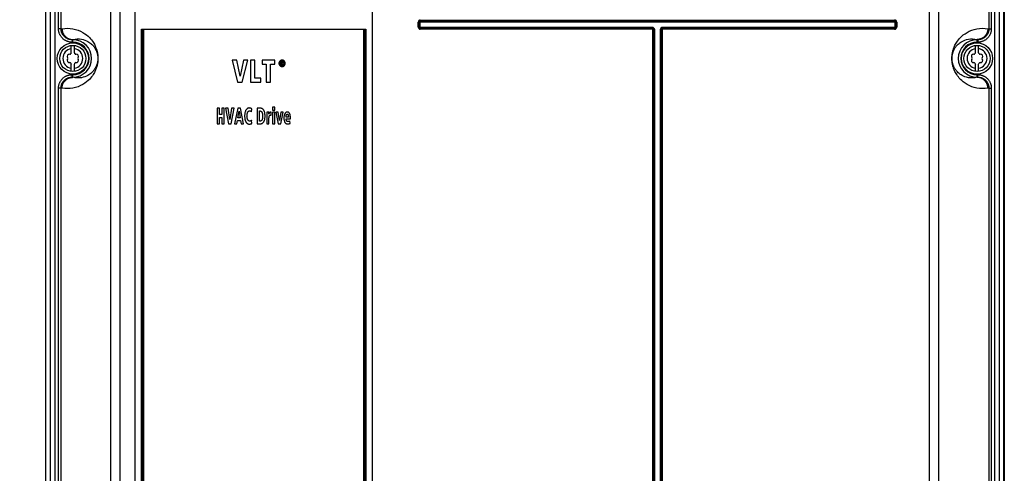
# Model space of a CAD drawing. Extents: x 0 to 594, y 0 to 420.
# Tile 16 of 103: x 68 to 131, y 221 to 250. Entities that reach past the tile are written whole.
import ezdxf

# ---------------------------------------------------------------- set-up
doc = ezdxf.new("R2010")
doc.units = 0
doc.header["$LTSCALE"] = 32.67
doc.layers.get('0').update_dxf_attribs({"linetype": 'CONTINUOUS'})
doc.layers.add('DATUM_AXIS', color=7, linetype='CONTINUOUS')
doc.styles.get("Standard").update_dxf_attribs({"font": 'txt', "width": 0.8})
doc.dimstyles.get("Standard").update_dxf_attribs({"dimtxt": 2.5, "dimasz": 2.5, "dimexe": 1.25, "dimexo": 0.625, "dimtad": 1, "dimcen": 2.5, "dimazin": 3, "dimtfac": 1, "dimtmove": 0, "dimatfit": 3})

# ---------------------------------------------------------------- blocks, each defined once
blk = doc.blocks.new('_FILLED')
at = {"color": 0, "linetype": 'BYBLOCK'}
blk.add_solid([(0, 0), (-1, 0.143), (-1, -0.143)], dxfattribs=at)
blk = doc.blocks.new('*D4')
at = {"color": 2, "linetype": 'CONTINUOUS'}
for p, q in [((68.477, 290.055), (57.721, 290.055)), ((58.721, 290.055), (58.721, 221.523)), ((58.721, 152.991), (58.721, 221.523)), ((75.926, 152.991), (57.721, 152.991))]:
    blk.add_line(p, q, dxfattribs=at)
at = {"color": 2, "linetype": 'CONTINUOUS', "xscale": 3.5, "yscale": 3.5, "zscale": 3.5}
for p, rotation in [((58.721, 290.055), 90.0000000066), ((58.721, 152.991), 270.0000000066)]:
    blk.add_blockref('_FILLED', p, dxfattribs=dict(at, rotation=rotation))
at = {"color": 5, "linetype": 'CONTINUOUS', "width": 0.8}
blk.add_text('685', height=3.5, rotation=90, dxfattribs=at).set_placement((57.846, 217.323))

msp = doc.modelspace()

# ---------------------------------------------------------------- linework, layer by layer
at = {"color": 9, "linetype": 'CONTINUOUS'}
for p, q in [((69.58, 288.56), (69.58, 205.41)), ((69.878, 288.56), (69.878, 205.436)), ((74.07, 157.042), (74.07, 288.071)), ((125.99, 157.042), (125.99, 288.071)), ((130.182, 205.436), (130.182, 288.56)), ((69.307, 205.055), (69.307, 287.849)), ((73.474, 157.192), (73.474, 287.472)), ((126.586, 157.192), (126.586, 287.472)), ((70.114, 249.224), (70.114, 283.221)), ((70.273, 249.224), (70.273, 283.221)), ((129.787, 283.221), (129.787, 249.224)), ((129.946, 283.221), (129.946, 249.224)), ((69.291, 161.832), (69.291, 279.013)), ((130.769, 279.013), (130.769, 161.832)), ((93.183, 249.332), (93.183, 249.652)), ((93.183, 249.652), (93.308, 249.652)), ((93.245, 249.332), (93.245, 249.652)), ((93.308, 249.332), (93.308, 249.652)), ((93.32, 249.665), (93.32, 249.79)), ((93.32, 249.79), (123.74, 249.79)), ((93.32, 249.727), (123.74, 249.727)), ((93.32, 249.665), (123.74, 249.665)), ((123.74, 249.665), (123.74, 249.79)), ((123.753, 249.652), (123.753, 249.332)), ((123.753, 249.652), (123.877, 249.652)), ((123.815, 249.652), (123.815, 249.332)), ((123.877, 249.652), (123.877, 249.332)), ((70.273, 249.224), (70.114, 249.224)), ((70.273, 249.224), (70.335, 249.234)), ((75.437, 157.753), (75.437, 249.21)), ((75.508, 157.753), (75.508, 249.197)), ((75.578, 157.753), (75.578, 249.184)), ((89.682, 249.184), (89.682, 157.753)), ((89.752, 249.197), (89.752, 157.753)), ((89.823, 249.21), (89.823, 157.753)), ((93.183, 249.332), (93.308, 249.332)), ((93.32, 249.195), (93.32, 249.32)), ((108.19, 249.32), (93.32, 249.32)), ((108.19, 249.257), (93.32, 249.257)), ((108.19, 249.195), (93.32, 249.195)), ((108.19, 249.195), (108.19, 249.32)), ((108.233, 157.747), (108.233, 249.152)), ((108.233, 249.152), (108.358, 249.152)), ((108.295, 157.747), (108.295, 249.152)), ((108.358, 157.747), (108.358, 249.152)), ((108.703, 249.152), (108.703, 157.747)), ((108.703, 249.152), (108.827, 249.152)), ((108.765, 249.152), (108.765, 157.747)), ((108.827, 249.152), (108.827, 157.747)), ((108.87, 249.195), (108.87, 249.32)), ((123.74, 249.32), (108.87, 249.32)), ((123.74, 249.257), (108.87, 249.257)), ((123.74, 249.195), (108.87, 249.195)), ((123.74, 249.195), (123.74, 249.32)), ((123.753, 249.332), (123.877, 249.332)), ((129.725, 249.234), (129.787, 249.224)), ((129.787, 249.224), (129.946, 249.224)), ((70.978, 248.526), (71.03, 248.534)), ((70.978, 248.526), (70.978, 248.366)), ((71.03, 248.526), (70.978, 248.526)), ((71.03, 248.366), (70.978, 248.366)), ((71.03, 248.366), (71.03, 248.534)), ((129.03, 248.366), (129.03, 248.534)), ((129.03, 248.534), (129.082, 248.526)), ((129.082, 248.526), (129.03, 248.526)), ((129.082, 248.366), (129.03, 248.366)), ((129.082, 248.526), (129.082, 248.366)), ((70.978, 246.119), (70.978, 246.279)), ((70.978, 246.279), (71.03, 246.279)), ((71.03, 246.11), (70.978, 246.119)), ((70.978, 246.119), (71.03, 246.119)), ((71.03, 246.11), (71.03, 246.279)), ((129.03, 246.279), (129.082, 246.279)), ((129.03, 246.11), (129.03, 246.279)), ((129.082, 246.119), (129.03, 246.11)), ((129.03, 246.119), (129.082, 246.119)), ((129.082, 246.119), (129.082, 246.279)), ((70.114, 211.424), (70.114, 245.421)), ((70.273, 245.421), (70.114, 245.421)), ((70.273, 211.424), (70.273, 245.421)), ((70.335, 245.41), (70.273, 245.421)), ((129.787, 245.421), (129.725, 245.41)), ((129.787, 245.421), (129.946, 245.421)), ((129.787, 245.421), (129.787, 211.424)), ((129.946, 245.421), (129.946, 211.424))]:
    msp.add_line(p, q, dxfattribs=at)
at = {"color": 7, "linetype": 'CONTINUOUS'}
for p, q in [((69.306, 205.056), (69.306, 287.849)), ((75.03, 157.065), (75.03, 287.472)), ((69.28, 279.013), (69.28, 161.832)), ((130.78, 279.013), (130.78, 161.832)), ((75.437, 249.21), (81.829, 249.21)), ((89.682, 249.184), (75.578, 249.184)), ((81.829, 249.21), (87.432, 249.21)), ((87.432, 249.21), (89.823, 249.21)), ((81.244, 247.202), (81.598, 245.802)), ((81.544, 247.202), (81.244, 247.202)), ((81.754, 246.18), (81.544, 247.202)), ((81.971, 247.202), (81.754, 246.18)), ((81.898, 245.802), (82.258, 247.202)), ((82.258, 247.202), (81.971, 247.202)), ((82.418, 247.202), (82.418, 245.802)), ((82.696, 247.202), (82.418, 247.202)), ((82.696, 246.054), (82.696, 247.202)), ((83.181, 247.202), (83.181, 246.949)), ((83.977, 247.202), (83.181, 247.202)), ((83.977, 246.949), (83.977, 247.202)), ((84.375, 247.121), (84.375, 246.899)), ((84.452, 247.121), (84.375, 247.121)), ((84.419, 247.03), (84.419, 247.083)), ((84.419, 247.083), (84.448, 247.083)), ((84.453, 247.03), (84.419, 247.03)), ((84.419, 246.899), (84.419, 246.993)), ((84.419, 246.993), (84.439, 246.993)), ((84.439, 246.993), (84.486, 246.899)), ((84.538, 246.899), (84.483, 246.995)), ((83.181, 246.949), (83.44, 246.949)), ((83.44, 246.949), (83.44, 245.802)), ((83.718, 245.802), (83.718, 246.949)), ((83.718, 246.949), (83.977, 246.949)), ((84.375, 246.899), (84.419, 246.899)), ((84.486, 246.899), (84.538, 246.899)), ((81.598, 245.802), (81.898, 245.802)), ((82.418, 245.802), (83.091, 245.802)), ((83.091, 246.054), (82.696, 246.054)), ((83.091, 245.802), (83.091, 246.054)), ((83.44, 245.802), (83.718, 245.802)), ((80.29, 244.122), (80.29, 243.122)), ((80.439, 244.122), (80.29, 244.122)), ((80.439, 243.723), (80.439, 244.122)), ((80.595, 244.122), (80.595, 243.723)), ((80.743, 244.122), (80.595, 244.122)), ((80.743, 243.122), (80.743, 244.122)), ((80.83, 244.122), (81.019, 243.122)), ((80.99, 244.122), (80.83, 244.122)), ((81.102, 243.392), (80.99, 244.122)), ((81.218, 244.122), (81.102, 243.392)), ((81.179, 243.122), (81.371, 244.122)), ((81.371, 244.122), (81.218, 244.122)), ((81.614, 244.122), (81.403, 243.122)), ((81.778, 244.122), (81.614, 244.122)), ((81.618, 243.514), (81.695, 243.931)), ((81.695, 243.931), (81.76, 243.514)), ((81.982, 243.122), (81.778, 244.122)), ((82.494, 243.896), (82.502, 244.091)), ((82.851, 244.122), (82.851, 243.122)), ((83.076, 244.122), (82.851, 244.122)), ((82.999, 243.297), (82.999, 243.947)), ((82.999, 243.947), (83.038, 243.947)), ((83.595, 243.869), (83.465, 243.869)), ((83.6, 243.734), (83.595, 243.869)), ((83.754, 243.88), (83.733, 243.88)), ((83.754, 243.671), (83.754, 243.88)), ((83.839, 244.197), (83.839, 243.997)), ((83.982, 244.197), (83.839, 244.197)), ((83.839, 243.997), (83.982, 243.997)), ((83.839, 243.869), (83.839, 243.122)), ((83.982, 243.869), (83.839, 243.869)), ((83.982, 243.997), (83.982, 244.197)), ((83.982, 243.122), (83.982, 243.869)), ((84.049, 243.869), (84.197, 243.122)), ((84.199, 243.869), (84.049, 243.869)), ((84.286, 243.336), (84.199, 243.869)), ((84.374, 243.869), (84.286, 243.336)), ((84.366, 243.122), (84.515, 243.869)), ((84.515, 243.869), (84.374, 243.869)), ((80.595, 243.723), (80.439, 243.723)), ((80.439, 243.122), (80.439, 243.538)), ((80.439, 243.538), (80.595, 243.538)), ((80.595, 243.538), (80.595, 243.122)), ((81.546, 243.122), (81.59, 243.345)), ((81.59, 243.345), (81.79, 243.345)), ((81.76, 243.514), (81.618, 243.514)), ((81.79, 243.345), (81.829, 243.122)), ((82.504, 243.14), (82.498, 243.35)), ((83.047, 243.297), (82.999, 243.297)), ((83.469, 243.713), (83.469, 243.122)), ((83.612, 243.122), (83.612, 243.456)), ((84.857, 243.558), (84.708, 243.558)), ((84.708, 243.436), (84.988, 243.436)), ((84.963, 243.153), (84.96, 243.324)), ((84.988, 243.436), (84.988, 243.49)), ((80.29, 243.122), (80.439, 243.122)), ((80.595, 243.122), (80.743, 243.122)), ((81.019, 243.122), (81.179, 243.122)), ((81.403, 243.122), (81.546, 243.122)), ((81.829, 243.122), (81.982, 243.122)), ((82.851, 243.122), (83.058, 243.122)), ((83.469, 243.122), (83.612, 243.122)), ((83.839, 243.122), (83.982, 243.122)), ((84.197, 243.122), (84.366, 243.122))]:
    msp.add_line(p, q, dxfattribs=at)
at = {"color": 9, "linetype": 'CONTINUOUS'}
for points in [[(130.459, 205.012), (130.461, 205.031), (130.463, 205.051), (130.465, 205.071), (130.467, 205.093), (130.469, 205.114), (130.47, 205.137), (130.472, 205.16), (130.473, 205.183), (130.474, 205.207), (130.476, 205.232), (130.477, 205.256), (130.478, 205.281), (130.478, 205.307), (130.479, 205.332), (130.479, 205.358), (130.48, 205.384), (130.48, 205.41), (130.48, 288.56)], [(130.753, 287.849), (130.753, 205.055), (130.753, 205.044), (130.753, 205.033), (130.753, 205.022), (130.752, 205.011), (130.752, 205.001), (130.751, 204.99), (130.751, 204.98), (130.75, 204.97), (130.749, 204.96), (130.749, 204.951), (130.748, 204.942), (130.747, 204.933), (130.746, 204.925)], [(70.978, 248.366), (70.942, 248.366), (70.906, 248.369), (70.871, 248.372), (70.835, 248.377), (70.8, 248.384), (70.765, 248.392), (70.73, 248.402), (70.696, 248.412), (70.662, 248.425), (70.629, 248.438), (70.597, 248.453), (70.565, 248.47), (70.534, 248.487), (70.504, 248.506), (70.474, 248.526), (70.446, 248.548), (70.418, 248.57), (70.391, 248.594), (70.365, 248.618), (70.341, 248.644), (70.317, 248.67), (70.295, 248.698), (70.274, 248.726), (70.254, 248.756), (70.235, 248.786), (70.217, 248.816), (70.201, 248.848), (70.186, 248.88), (70.172, 248.913), (70.16, 248.946), (70.149, 248.98), (70.14, 249.014), (70.132, 249.048), (70.126, 249.083), (70.12, 249.118), (70.117, 249.153), (70.115, 249.188), (70.114, 249.224)], [(70.978, 248.526), (70.948, 248.526), (70.918, 248.528), (70.888, 248.531), (70.858, 248.536), (70.828, 248.541), (70.799, 248.548), (70.77, 248.556), (70.741, 248.566), (70.713, 248.576), (70.685, 248.588), (70.658, 248.601), (70.632, 248.615), (70.606, 248.63), (70.581, 248.646), (70.556, 248.664), (70.533, 248.682), (70.51, 248.701), (70.488, 248.721), (70.467, 248.742), (70.447, 248.764), (70.428, 248.787), (70.409, 248.81), (70.392, 248.834), (70.376, 248.859), (70.361, 248.884), (70.347, 248.911), (70.334, 248.937), (70.323, 248.964), (70.312, 248.992), (70.303, 249.02), (70.295, 249.048), (70.288, 249.077), (70.283, 249.106), (70.278, 249.135), (70.275, 249.165), (70.273, 249.194), (70.273, 249.224)], [(70.335, 249.234), (70.51, 249.256), (70.687, 249.263), (70.864, 249.253), (71.039, 249.229), (71.209, 249.189), (71.373, 249.135), (71.529, 249.069), (71.673, 248.993), (71.8, 248.912), (71.912, 248.829), (72.008, 248.747), (72.092, 248.666), (72.166, 248.586), (72.229, 248.509), (72.285, 248.435), (72.333, 248.364), (72.375, 248.296), (72.411, 248.231), (72.443, 248.17), (72.47, 248.112), (72.494, 248.057), (72.514, 248.006), (72.532, 247.957), (72.547, 247.912), (72.56, 247.87), (72.572, 247.831), (72.581, 247.794), (72.59, 247.76), (72.597, 247.728), (72.603, 247.698), (72.609, 247.67), (72.613, 247.644), (72.617, 247.619), (72.621, 247.596), (72.624, 247.574), (72.626, 247.554), (72.629, 247.534), (72.631, 247.515), (72.632, 247.497), (72.634, 247.48), (72.635, 247.464), (72.636, 247.448), (72.637, 247.433), (72.638, 247.418), (72.639, 247.404), (72.639, 247.39), (72.64, 247.376), (72.64, 247.362), (72.64, 247.349), (72.64, 247.336), (72.641, 247.322), (72.64, 247.309), (72.64, 247.296), (72.64, 247.282), (72.64, 247.269), (72.639, 247.255), (72.639, 247.241), (72.638, 247.226), (72.637, 247.212), (72.636, 247.196), (72.635, 247.181), (72.634, 247.164), (72.632, 247.147), (72.631, 247.129), (72.629, 247.111), (72.626, 247.091), (72.624, 247.07), (72.621, 247.048), (72.617, 247.025), (72.613, 247.001), (72.609, 246.975), (72.603, 246.947), (72.597, 246.917), (72.59, 246.885), (72.582, 246.851), (72.572, 246.814), (72.561, 246.775), (72.547, 246.733), (72.532, 246.688), (72.515, 246.639), (72.494, 246.588), (72.47, 246.533), (72.443, 246.475), (72.411, 246.414), (72.375, 246.349), (72.333, 246.281), (72.285, 246.21), (72.229, 246.136), (72.166, 246.059), (72.093, 245.979), (72.008, 245.898), (71.912, 245.815), (71.801, 245.733), (71.673, 245.652), (71.529, 245.576), (71.373, 245.509), (71.209, 245.456), (71.039, 245.416), (70.864, 245.391)], [(70.335, 249.234), (70.336, 249.205), (70.338, 249.175), (70.341, 249.146), (70.346, 249.116), (70.351, 249.087), (70.358, 249.058), (70.366, 249.03), (70.375, 249.001), (70.386, 248.974), (70.397, 248.946), (70.41, 248.92), (70.424, 248.893), (70.439, 248.868), (70.455, 248.843), (70.472, 248.819), (70.49, 248.795), (70.509, 248.772), (70.529, 248.751), (70.55, 248.73), (70.572, 248.71), (70.594, 248.69), (70.617, 248.672), (70.642, 248.655), (70.666, 248.639), (70.692, 248.624), (70.718, 248.61), (70.744, 248.597), (70.771, 248.585), (70.799, 248.575), (70.827, 248.566), (70.855, 248.557), (70.884, 248.55), (70.913, 248.545), (70.942, 248.54), (70.971, 248.537), (71.001, 248.535), (71.03, 248.534)], [(129.725, 245.41), (129.55, 245.388), (129.373, 245.382), (129.196, 245.391), (129.021, 245.416), (128.851, 245.456), (128.687, 245.509), (128.531, 245.576), (128.387, 245.651), (128.26, 245.733), (128.148, 245.815), (128.052, 245.898), (127.968, 245.979), (127.895, 246.058), (127.831, 246.135), (127.775, 246.21), (127.727, 246.281), (127.685, 246.349), (127.649, 246.414), (127.617, 246.475), (127.59, 246.533), (127.566, 246.587), (127.546, 246.639), (127.528, 246.687), (127.513, 246.732), (127.5, 246.775), (127.488, 246.814), (127.479, 246.851), (127.47, 246.885), (127.463, 246.917), (127.457, 246.947), (127.451, 246.974), (127.447, 247.001), (127.443, 247.025), (127.439, 247.048), (127.436, 247.07), (127.434, 247.091), (127.431, 247.111), (127.429, 247.129), (127.428, 247.147), (127.426, 247.164), (127.425, 247.18), (127.424, 247.196), (127.423, 247.212), (127.422, 247.226), (127.421, 247.241), (127.421, 247.255), (127.42, 247.269), (127.42, 247.282), (127.42, 247.296), (127.42, 247.309), (127.42, 247.322), (127.42, 247.335), (127.42, 247.349), (127.42, 247.362), (127.42, 247.376), (127.421, 247.39), (127.421, 247.404), (127.422, 247.418), (127.423, 247.433), (127.424, 247.448), (127.425, 247.464), (127.426, 247.48), (127.428, 247.497), (127.429, 247.515), (127.431, 247.534), (127.434, 247.553), (127.436, 247.574), (127.439, 247.596), (127.443, 247.619), (127.447, 247.644), (127.451, 247.67), (127.457, 247.698), (127.463, 247.728), (127.47, 247.759), (127.479, 247.794), (127.488, 247.83), (127.5, 247.87), (127.513, 247.912), (127.528, 247.957), (127.546, 248.005), (127.566, 248.057), (127.59, 248.111), (127.617, 248.169), (127.649, 248.231), (127.685, 248.295), (127.727, 248.363), (127.775, 248.435), (127.831, 248.509), (127.894, 248.586), (127.968, 248.665), (128.052, 248.747), (128.148, 248.829), (128.26, 248.912), (128.387, 248.993), (128.531, 249.069), (128.687, 249.135), (128.851, 249.189), (129.021, 249.229), (129.196, 249.253)], [(129.725, 249.234), (129.724, 249.205), (129.722, 249.175), (129.719, 249.146), (129.715, 249.116), (129.709, 249.087), (129.702, 249.058), (129.694, 249.03), (129.685, 249.001), (129.674, 248.974), (129.663, 248.946), (129.65, 248.92), (129.636, 248.893), (129.621, 248.868), (129.605, 248.843), (129.588, 248.819), (129.57, 248.795), (129.551, 248.772), (129.531, 248.751), (129.51, 248.73), (129.488, 248.71), (129.466, 248.69), (129.443, 248.672), (129.419, 248.655), (129.394, 248.639), (129.368, 248.624), (129.342, 248.61), (129.316, 248.597), (129.289, 248.585), (129.261, 248.575), (129.233, 248.566), (129.205, 248.557), (129.176, 248.55), (129.147, 248.545), (129.118, 248.54), (129.089, 248.537), (129.059, 248.535), (129.03, 248.534)], [(129.787, 249.224), (129.787, 249.194), (129.785, 249.165), (129.782, 249.135), (129.777, 249.106), (129.772, 249.077), (129.765, 249.048), (129.757, 249.02), (129.748, 248.992), (129.737, 248.964), (129.726, 248.937), (129.713, 248.911), (129.699, 248.884), (129.684, 248.859), (129.668, 248.834), (129.651, 248.81), (129.633, 248.787), (129.613, 248.764), (129.593, 248.742), (129.572, 248.721), (129.55, 248.701), (129.527, 248.682), (129.504, 248.664), (129.479, 248.646), (129.454, 248.63), (129.428, 248.615), (129.402, 248.601), (129.375, 248.588), (129.347, 248.576), (129.319, 248.566), (129.29, 248.556), (129.261, 248.548), (129.232, 248.541), (129.202, 248.536), (129.172, 248.531), (129.142, 248.528), (129.112, 248.526), (129.082, 248.526)], [(129.946, 249.224), (129.946, 249.188), (129.943, 249.153), (129.94, 249.118), (129.935, 249.083), (129.928, 249.048), (129.92, 249.014), (129.911, 248.98), (129.9, 248.946), (129.888, 248.913), (129.874, 248.88), (129.859, 248.848), (129.843, 248.816), (129.825, 248.786), (129.807, 248.756), (129.787, 248.726), (129.765, 248.698), (129.743, 248.67), (129.719, 248.644), (129.695, 248.618), (129.669, 248.594), (129.642, 248.57), (129.615, 248.548), (129.586, 248.526), (129.556, 248.506), (129.526, 248.487), (129.495, 248.47), (129.463, 248.453), (129.431, 248.438), (129.398, 248.425), (129.364, 248.412), (129.33, 248.402), (129.295, 248.392), (129.26, 248.384), (129.225, 248.377), (129.19, 248.372), (129.154, 248.369), (129.118, 248.366), (129.082, 248.366)], [(129.196, 249.253), (129.373, 249.263), (129.55, 249.256), (129.725, 249.234)], [(71.03, 248.534), (71.169, 248.564), (71.31, 248.577), (71.451, 248.575), (71.584, 248.559), (71.702, 248.533), (71.807, 248.499), (71.901, 248.461), (71.984, 248.419), (72.058, 248.375), (72.124, 248.329), (72.182, 248.283), (72.235, 248.237), (72.282, 248.191), (72.324, 248.146), (72.361, 248.102), (72.394, 248.058), (72.423, 248.016), (72.45, 247.976), (72.473, 247.937), (72.493, 247.899), (72.512, 247.863), (72.528, 247.828), (72.542, 247.795), (72.555, 247.763), (72.566, 247.733), (72.575, 247.704), (72.584, 247.677), (72.591, 247.651), (72.598, 247.626), (72.603, 247.603), (72.608, 247.581), (72.612, 247.56), (72.616, 247.54), (72.619, 247.522), (72.622, 247.505), (72.624, 247.489), (72.626, 247.474), (72.628, 247.46), (72.629, 247.447), (72.63, 247.435), (72.631, 247.423), (72.632, 247.413), (72.633, 247.402), (72.633, 247.393), (72.634, 247.384), (72.634, 247.375), (72.635, 247.366), (72.635, 247.358), (72.635, 247.35), (72.635, 247.342), (72.635, 247.334), (72.635, 247.326), (72.635, 247.319), (72.635, 247.311), (72.635, 247.303), (72.635, 247.295), (72.635, 247.287), (72.635, 247.279), (72.634, 247.27), (72.634, 247.261), (72.633, 247.252), (72.633, 247.242), (72.632, 247.232), (72.631, 247.222), (72.63, 247.21), (72.629, 247.198), (72.628, 247.185), (72.626, 247.171), (72.624, 247.156), (72.622, 247.14), (72.619, 247.123), (72.616, 247.105), (72.613, 247.085), (72.608, 247.064), (72.603, 247.042), (72.598, 247.019), (72.591, 246.995), (72.584, 246.969), (72.575, 246.941), (72.566, 246.912), (72.555, 246.882), (72.542, 246.85), (72.528, 246.817), (72.512, 246.782), (72.494, 246.746), (72.473, 246.708), (72.45, 246.669), (72.424, 246.629), (72.394, 246.587), (72.361, 246.543), (72.324, 246.499), (72.282, 246.454), (72.235, 246.408), (72.183, 246.362), (72.124, 246.315), (72.058, 246.27), (71.984, 246.226), (71.901, 246.184), (71.807, 246.145), (71.702, 246.112), (71.584, 246.085)], [(129.03, 246.11), (128.891, 246.081), (128.75, 246.067), (128.609, 246.069), (128.476, 246.085), (128.358, 246.112), (128.253, 246.145), (128.16, 246.184), (128.077, 246.226), (128.003, 246.27), (127.937, 246.315), (127.878, 246.361), (127.825, 246.408), (127.778, 246.453), (127.736, 246.499), (127.699, 246.543), (127.666, 246.586), (127.637, 246.628), (127.61, 246.669), (127.587, 246.708), (127.567, 246.746), (127.548, 246.782), (127.532, 246.817), (127.518, 246.85), (127.506, 246.882), (127.495, 246.912), (127.485, 246.941), (127.476, 246.968), (127.469, 246.994), (127.462, 247.019), (127.457, 247.042), (127.452, 247.064), (127.448, 247.085), (127.444, 247.104), (127.441, 247.123), (127.438, 247.14), (127.436, 247.156), (127.434, 247.171), (127.432, 247.185), (127.431, 247.198), (127.43, 247.21), (127.429, 247.221), (127.428, 247.232), (127.427, 247.242), (127.427, 247.252), (127.426, 247.261), (127.426, 247.27), (127.425, 247.278), (127.425, 247.287), (127.425, 247.295), (127.425, 247.303), (127.425, 247.311), (127.425, 247.318), (127.425, 247.326), (127.425, 247.334), (127.425, 247.342), (127.425, 247.349), (127.425, 247.358), (127.425, 247.366), (127.426, 247.374), (127.426, 247.383), (127.427, 247.392), (127.427, 247.402), (127.428, 247.412), (127.429, 247.423), (127.43, 247.434), (127.431, 247.446), (127.432, 247.459), (127.434, 247.473), (127.436, 247.488), (127.438, 247.504), (127.441, 247.521), (127.444, 247.54), (127.447, 247.559), (127.452, 247.58), (127.457, 247.602), (127.462, 247.625), (127.469, 247.65), (127.476, 247.676), (127.485, 247.703), (127.494, 247.732), (127.505, 247.762), (127.518, 247.794), (127.532, 247.827), (127.548, 247.862), (127.566, 247.898), (127.587, 247.936), (127.61, 247.975), (127.636, 248.016), (127.666, 248.058), (127.699, 248.101), (127.736, 248.146), (127.778, 248.191), (127.825, 248.237), (127.877, 248.283), (127.936, 248.329), (128.002, 248.375), (128.076, 248.419), (128.159, 248.461), (128.253, 248.499), (128.358, 248.533), (128.476, 248.559)], [(128.476, 248.559), (128.609, 248.575), (128.75, 248.577), (128.891, 248.564), (129.03, 248.534)], [(70.114, 245.421), (70.115, 245.456), (70.117, 245.492), (70.12, 245.527), (70.126, 245.562), (70.132, 245.596), (70.14, 245.631), (70.149, 245.665), (70.16, 245.699), (70.172, 245.732), (70.186, 245.765), (70.201, 245.797), (70.217, 245.828), (70.235, 245.859), (70.254, 245.889), (70.274, 245.918), (70.295, 245.947), (70.317, 245.974), (70.341, 246.001), (70.365, 246.026), (70.391, 246.051), (70.418, 246.075), (70.446, 246.097), (70.474, 246.118), (70.504, 246.138), (70.534, 246.157), (70.565, 246.175), (70.597, 246.191), (70.629, 246.206), (70.662, 246.22), (70.696, 246.232), (70.73, 246.243), (70.765, 246.252), (70.8, 246.261), (70.835, 246.267), (70.871, 246.272), (70.906, 246.276), (70.942, 246.278), (70.978, 246.279)], [(70.273, 245.421), (70.273, 245.45), (70.275, 245.48), (70.278, 245.509), (70.283, 245.538), (70.288, 245.567), (70.295, 245.596), (70.303, 245.624), (70.312, 245.653), (70.323, 245.68), (70.334, 245.707), (70.347, 245.734), (70.361, 245.76), (70.376, 245.786), (70.392, 245.81), (70.409, 245.835), (70.428, 245.858), (70.447, 245.881), (70.467, 245.903), (70.488, 245.924), (70.51, 245.944), (70.533, 245.963), (70.556, 245.981), (70.581, 245.998), (70.606, 246.014), (70.632, 246.029), (70.658, 246.043), (70.685, 246.056), (70.713, 246.068), (70.741, 246.079), (70.77, 246.088), (70.799, 246.096), (70.828, 246.103), (70.858, 246.109), (70.888, 246.113), (70.918, 246.116), (70.948, 246.118), (70.978, 246.119)], [(70.335, 245.41), (70.336, 245.44), (70.338, 245.47), (70.341, 245.499), (70.346, 245.528), (70.351, 245.557), (70.358, 245.586), (70.366, 245.615), (70.375, 245.643), (70.386, 245.671), (70.397, 245.698), (70.41, 245.725), (70.424, 245.751), (70.439, 245.777), (70.455, 245.802), (70.472, 245.826), (70.49, 245.849), (70.509, 245.872), (70.529, 245.894), (70.55, 245.915), (70.572, 245.935), (70.594, 245.954), (70.617, 245.972), (70.642, 245.989), (70.666, 246.006), (70.692, 246.021), (70.718, 246.035), (70.744, 246.047), (70.771, 246.059), (70.799, 246.07), (70.827, 246.079), (70.855, 246.087), (70.884, 246.094), (70.913, 246.1), (70.942, 246.104), (70.971, 246.107), (71.001, 246.109), (71.03, 246.11)], [(71.584, 246.085), (71.451, 246.069), (71.31, 246.067), (71.169, 246.081), (71.03, 246.11)], [(129.725, 245.41), (129.724, 245.44), (129.722, 245.47), (129.719, 245.499), (129.715, 245.528), (129.709, 245.557), (129.702, 245.586), (129.694, 245.615), (129.685, 245.643), (129.674, 245.671), (129.663, 245.698), (129.65, 245.725), (129.636, 245.751), (129.621, 245.777), (129.605, 245.802), (129.588, 245.826), (129.57, 245.849), (129.551, 245.872), (129.531, 245.894), (129.51, 245.915), (129.488, 245.935), (129.466, 245.954), (129.443, 245.972), (129.419, 245.989), (129.394, 246.006), (129.368, 246.021), (129.342, 246.035), (129.316, 246.047), (129.289, 246.059), (129.261, 246.07), (129.233, 246.079), (129.205, 246.087), (129.176, 246.094), (129.147, 246.1), (129.118, 246.104), (129.089, 246.107), (129.059, 246.109), (129.03, 246.11)], [(129.082, 246.279), (129.118, 246.278), (129.154, 246.276), (129.19, 246.272), (129.225, 246.267), (129.26, 246.261), (129.295, 246.252), (129.33, 246.243), (129.364, 246.232), (129.398, 246.22), (129.431, 246.206), (129.463, 246.191), (129.495, 246.175), (129.526, 246.157), (129.556, 246.138), (129.586, 246.118), (129.615, 246.097), (129.642, 246.075), (129.669, 246.051), (129.695, 246.026), (129.719, 246.001), (129.743, 245.974), (129.765, 245.947), (129.787, 245.918), (129.807, 245.889), (129.825, 245.859), (129.843, 245.828), (129.859, 245.797), (129.874, 245.765), (129.888, 245.732), (129.9, 245.699), (129.911, 245.665), (129.92, 245.631), (129.928, 245.596), (129.935, 245.562), (129.94, 245.527), (129.943, 245.492), (129.946, 245.456), (129.946, 245.421)], [(129.082, 246.119), (129.112, 246.118), (129.142, 246.116), (129.172, 246.113), (129.202, 246.109), (129.232, 246.103), (129.261, 246.096), (129.29, 246.088), (129.319, 246.079), (129.347, 246.068), (129.375, 246.056), (129.402, 246.043), (129.428, 246.029), (129.454, 246.014), (129.479, 245.998), (129.504, 245.981), (129.527, 245.963), (129.55, 245.944), (129.572, 245.924), (129.593, 245.903), (129.613, 245.881), (129.633, 245.858), (129.651, 245.835), (129.668, 245.81), (129.684, 245.786), (129.699, 245.76), (129.713, 245.734), (129.726, 245.707), (129.737, 245.68), (129.748, 245.653), (129.757, 245.624), (129.765, 245.596), (129.772, 245.567), (129.777, 245.538), (129.782, 245.509), (129.785, 245.48), (129.787, 245.45), (129.787, 245.421)], [(70.864, 245.391), (70.687, 245.382), (70.51, 245.388), (70.335, 245.41)]]:
    msp.add_lwpolyline(points, dxfattribs=at)
at = {"color": 7, "linetype": 'CONTINUOUS'}
for points in [[(90.23, 287.472), (90.23, 155.278), (90.23, 155.252)], [(130.747, 204.923), (130.748, 204.936), (130.75, 204.948), (130.751, 204.961), (130.751, 204.974), (130.752, 204.987), (130.753, 205.001), (130.753, 205.015), (130.754, 205.028), (130.754, 205.042), (130.754, 205.056), (130.754, 287.849)], [(75.437, 249.21), (75.443, 249.21), (75.448, 249.21), (75.454, 249.209), (75.459, 249.209), (75.465, 249.208), (75.47, 249.208), (75.475, 249.207), (75.48, 249.206), (75.485, 249.205), (75.49, 249.203), (75.495, 249.202), (75.499, 249.2), (75.504, 249.199), (75.508, 249.197)], [(75.508, 249.197), (75.512, 249.195), (75.516, 249.194), (75.52, 249.192), (75.525, 249.191), (75.53, 249.19), (75.535, 249.189), (75.54, 249.188), (75.545, 249.187), (75.55, 249.186), (75.556, 249.185), (75.561, 249.185), (75.567, 249.185), (75.572, 249.184), (75.578, 249.184)], [(89.682, 249.184), (89.688, 249.184), (89.693, 249.185), (89.699, 249.185), (89.704, 249.185), (89.71, 249.186), (89.715, 249.187), (89.72, 249.188), (89.725, 249.189), (89.73, 249.19), (89.735, 249.191), (89.74, 249.192), (89.744, 249.194), (89.749, 249.195), (89.756, 249.199)], [(89.756, 249.199), (89.761, 249.2), (89.765, 249.202), (89.77, 249.203), (89.775, 249.205), (89.78, 249.206), (89.785, 249.207), (89.79, 249.208), (89.795, 249.208), (89.801, 249.209), (89.806, 249.209), (89.812, 249.21), (89.817, 249.21), (89.823, 249.21)], [(84.311, 247.155), (84.301, 247.145), (84.293, 247.135), (84.285, 247.124), (84.278, 247.113), (84.272, 247.102), (84.267, 247.09), (84.263, 247.078), (84.259, 247.065), (84.256, 247.052), (84.254, 247.039), (84.252, 247.024), (84.252, 247.008)], [(84.252, 247.008), (84.252, 246.993), (84.254, 246.979), (84.256, 246.965), (84.259, 246.952), (84.263, 246.939), (84.267, 246.927), (84.272, 246.916), (84.278, 246.905), (84.285, 246.894), (84.292, 246.883), (84.301, 246.872), (84.31, 246.862)], [(84.309, 247.008), (84.31, 247.023), (84.311, 247.036), (84.313, 247.048), (84.316, 247.059), (84.319, 247.07), (84.323, 247.079), (84.327, 247.089), (84.332, 247.098), (84.338, 247.106), (84.344, 247.114), (84.351, 247.122)], [(84.35, 246.895), (84.344, 246.903), (84.338, 246.911), (84.332, 246.919), (84.327, 246.928), (84.323, 246.937), (84.319, 246.947), (84.316, 246.957), (84.313, 246.969), (84.311, 246.981), (84.31, 246.994), (84.309, 247.008)], [(84.452, 247.214), (84.437, 247.214), (84.424, 247.213), (84.411, 247.21), (84.398, 247.208), (84.386, 247.204), (84.375, 247.2), (84.363, 247.194), (84.352, 247.188), (84.342, 247.182), (84.331, 247.174), (84.321, 247.165), (84.311, 247.155)], [(84.351, 247.122), (84.358, 247.13), (84.366, 247.137), (84.375, 247.143), (84.383, 247.148), (84.391, 247.152), (84.4, 247.156), (84.41, 247.159), (84.419, 247.162), (84.429, 247.164), (84.44, 247.165), (84.452, 247.165)], [(84.448, 247.083), (84.456, 247.083), (84.464, 247.082), (84.47, 247.081), (84.476, 247.079)], [(84.594, 247.155), (84.584, 247.165), (84.574, 247.174), (84.564, 247.181), (84.553, 247.188), (84.542, 247.194), (84.531, 247.199), (84.519, 247.204), (84.507, 247.207), (84.494, 247.21), (84.481, 247.213), (84.467, 247.214), (84.452, 247.214)], [(84.452, 247.165), (84.464, 247.165), (84.475, 247.164), (84.485, 247.162), (84.495, 247.159), (84.504, 247.156), (84.513, 247.152), (84.521, 247.148), (84.53, 247.142), (84.538, 247.136), (84.546, 247.129), (84.554, 247.122)], [(84.513, 247.106), (84.509, 247.109), (84.504, 247.111), (84.498, 247.114), (84.491, 247.116), (84.484, 247.118), (84.475, 247.119), (84.464, 247.12), (84.452, 247.121)], [(84.48, 247.036), (84.478, 247.034), (84.474, 247.033), (84.47, 247.032), (84.466, 247.031), (84.46, 247.03), (84.453, 247.03)], [(84.476, 247.079), (84.478, 247.078), (84.48, 247.077), (84.482, 247.076), (84.484, 247.075), (84.485, 247.073), (84.486, 247.072), (84.487, 247.07), (84.488, 247.068), (84.489, 247.065), (84.49, 247.062), (84.49, 247.059)], [(84.49, 247.059), (84.49, 247.054), (84.489, 247.051), (84.489, 247.047), (84.488, 247.045), (84.487, 247.043), (84.486, 247.041), (84.485, 247.039), (84.483, 247.038), (84.482, 247.037), (84.48, 247.036)], [(84.483, 246.995), (84.49, 246.996), (84.496, 246.997), (84.501, 246.999), (84.506, 247.002), (84.511, 247.004), (84.515, 247.007), (84.519, 247.011)], [(84.534, 247.054), (84.534, 247.063), (84.533, 247.07), (84.532, 247.076), (84.53, 247.082), (84.528, 247.087), (84.526, 247.091), (84.524, 247.095), (84.522, 247.098), (84.519, 247.101), (84.516, 247.104), (84.513, 247.106)], [(84.519, 247.011), (84.522, 247.014), (84.524, 247.017), (84.526, 247.02), (84.528, 247.024), (84.53, 247.028), (84.531, 247.033), (84.533, 247.039), (84.534, 247.046), (84.534, 247.054)], [(84.554, 247.122), (84.561, 247.114), (84.567, 247.106), (84.572, 247.097), (84.577, 247.088), (84.581, 247.079), (84.585, 247.069), (84.588, 247.059), (84.591, 247.047), (84.593, 247.035), (84.594, 247.022), (84.594, 247.008)], [(84.594, 247.008), (84.594, 246.994), (84.593, 246.981), (84.591, 246.969), (84.588, 246.958), (84.585, 246.947), (84.581, 246.937), (84.577, 246.928), (84.572, 246.919), (84.567, 246.911), (84.561, 246.903), (84.554, 246.895)], [(84.652, 247.008), (84.651, 247.024), (84.65, 247.038), (84.648, 247.052), (84.645, 247.065), (84.641, 247.078), (84.637, 247.09), (84.632, 247.101), (84.626, 247.113), (84.62, 247.124), (84.612, 247.134), (84.604, 247.145), (84.594, 247.155)], [(84.595, 246.862), (84.604, 246.873), (84.612, 246.883), (84.62, 246.894), (84.626, 246.905), (84.632, 246.916), (84.637, 246.928), (84.641, 246.94), (84.645, 246.952), (84.648, 246.965), (84.65, 246.979), (84.651, 246.993), (84.652, 247.008)], [(84.31, 246.862), (84.321, 246.852), (84.331, 246.843), (84.342, 246.835), (84.352, 246.829), (84.363, 246.823), (84.375, 246.817), (84.386, 246.813), (84.398, 246.809), (84.411, 246.806), (84.424, 246.804), (84.437, 246.803), (84.452, 246.802)], [(84.452, 246.851), (84.44, 246.851), (84.43, 246.852), (84.419, 246.854), (84.41, 246.857), (84.401, 246.86), (84.392, 246.864), (84.383, 246.868), (84.375, 246.874), (84.367, 246.88), (84.358, 246.887), (84.35, 246.895)], [(84.554, 246.895), (84.546, 246.887), (84.538, 246.88), (84.53, 246.874), (84.521, 246.868), (84.513, 246.864), (84.504, 246.86), (84.494, 246.857), (84.485, 246.854), (84.474, 246.852), (84.464, 246.851), (84.452, 246.851)], [(84.452, 246.802), (84.467, 246.803), (84.481, 246.804), (84.495, 246.806), (84.507, 246.809), (84.519, 246.813), (84.531, 246.818), (84.542, 246.823), (84.553, 246.829), (84.564, 246.836), (84.574, 246.844), (84.585, 246.852), (84.595, 246.862)], [(82.076, 243.864), (82.069, 243.833), (82.062, 243.8), (82.057, 243.763), (82.053, 243.722), (82.05, 243.677), (82.049, 243.627)], [(82.144, 244.021), (82.135, 244.006), (82.125, 243.99), (82.115, 243.972), (82.105, 243.95), (82.095, 243.925), (82.086, 243.897), (82.076, 243.864)], [(82.334, 244.14), (82.322, 244.14), (82.311, 244.139), (82.299, 244.137), (82.288, 244.134), (82.276, 244.13), (82.265, 244.126), (82.253, 244.12), (82.241, 244.114), (82.228, 244.106), (82.216, 244.097), (82.202, 244.086), (82.189, 244.073), (82.175, 244.058), (82.16, 244.041), (82.144, 244.021)], [(82.201, 243.623), (82.202, 243.666), (82.205, 243.703), (82.208, 243.735), (82.213, 243.764), (82.218, 243.789), (82.224, 243.812), (82.231, 243.832), (82.238, 243.85), (82.246, 243.866)], [(82.246, 243.866), (82.253, 243.88), (82.261, 243.892), (82.269, 243.902), (82.276, 243.911), (82.284, 243.919), (82.291, 243.926), (82.299, 243.931), (82.306, 243.936), (82.314, 243.941), (82.322, 243.944), (82.33, 243.947), (82.338, 243.949), (82.346, 243.951), (82.355, 243.952), (82.365, 243.952)], [(82.398, 244.135), (82.381, 244.138), (82.36, 244.139), (82.334, 244.14)], [(82.365, 243.952), (82.381, 243.952), (82.394, 243.95), (82.406, 243.949), (82.416, 243.946), (82.425, 243.943), (82.433, 243.94), (82.44, 243.937), (82.447, 243.933)], [(82.445, 244.122), (82.434, 244.127), (82.422, 244.13), (82.411, 244.133), (82.398, 244.135)], [(82.502, 244.091), (82.496, 244.095), (82.488, 244.101), (82.478, 244.107), (82.464, 244.114), (82.445, 244.122)], [(82.447, 243.933), (82.465, 243.921), (82.478, 243.911), (82.487, 243.903), (82.494, 243.896)], [(83.038, 243.947), (83.049, 243.947), (83.059, 243.946), (83.069, 243.944), (83.078, 243.942), (83.087, 243.939), (83.095, 243.935), (83.103, 243.931), (83.111, 243.926), (83.119, 243.92), (83.126, 243.914), (83.133, 243.907), (83.141, 243.898), (83.148, 243.889), (83.155, 243.878), (83.162, 243.866), (83.168, 243.852), (83.175, 243.835), (83.181, 243.817), (83.187, 243.795), (83.193, 243.769), (83.198, 243.739), (83.201, 243.704), (83.204, 243.662), (83.205, 243.613)], [(83.273, 244.01), (83.259, 244.028), (83.245, 244.044), (83.232, 244.057), (83.219, 244.069), (83.206, 244.079), (83.193, 244.088), (83.181, 244.095), (83.168, 244.102), (83.156, 244.107), (83.143, 244.112), (83.13, 244.116), (83.117, 244.119), (83.104, 244.121), (83.091, 244.122), (83.076, 244.122)], [(83.359, 243.614), (83.358, 243.68), (83.355, 243.736), (83.349, 243.784), (83.343, 243.826), (83.336, 243.861), (83.328, 243.892), (83.319, 243.919), (83.31, 243.942), (83.301, 243.963), (83.292, 243.981), (83.282, 243.996), (83.273, 244.01)], [(83.465, 243.869), (83.466, 243.839), (83.468, 243.803), (83.468, 243.761), (83.469, 243.713)], [(83.648, 243.838), (83.642, 243.829), (83.636, 243.819), (83.63, 243.807), (83.623, 243.792)], [(83.683, 243.87), (83.676, 243.866), (83.67, 243.862), (83.664, 243.857), (83.658, 243.851), (83.653, 243.845), (83.648, 243.838)], [(83.733, 243.88), (83.722, 243.88), (83.712, 243.879), (83.703, 243.877), (83.695, 243.875), (83.689, 243.873), (83.683, 243.87)], [(84.782, 243.88), (84.77, 243.879), (84.758, 243.878), (84.747, 243.875), (84.737, 243.872), (84.727, 243.869), (84.717, 243.864), (84.707, 243.859), (84.698, 243.854), (84.689, 243.847), (84.68, 243.839), (84.671, 243.831), (84.662, 243.821), (84.653, 243.81), (84.644, 243.797), (84.635, 243.782), (84.626, 243.766)], [(84.834, 243.874), (84.816, 243.877), (84.801, 243.879), (84.79, 243.88), (84.782, 243.88)], [(84.903, 243.832), (84.89, 243.843), (84.88, 243.852), (84.87, 243.858), (84.862, 243.863), (84.854, 243.867), (84.847, 243.87), (84.84, 243.872), (84.834, 243.874)], [(84.963, 243.716), (84.954, 243.742), (84.946, 243.763), (84.938, 243.78), (84.93, 243.795), (84.923, 243.807), (84.916, 243.817), (84.909, 243.825), (84.903, 243.832)], [(82.049, 243.627), (82.05, 243.574), (82.053, 243.526), (82.058, 243.483), (82.064, 243.443), (82.071, 243.408), (82.079, 243.375), (82.088, 243.345), (82.098, 243.317), (82.109, 243.292), (82.12, 243.269), (82.132, 243.247)], [(82.132, 243.247), (82.145, 243.226), (82.157, 243.207), (82.17, 243.191), (82.183, 243.177), (82.195, 243.165), (82.208, 243.154), (82.22, 243.145), (82.233, 243.137), (82.246, 243.13), (82.259, 243.123), (82.272, 243.118), (82.285, 243.114), (82.299, 243.111), (82.314, 243.108), (82.329, 243.107), (82.345, 243.106)], [(82.249, 243.386), (82.241, 243.403), (82.233, 243.421), (82.226, 243.442), (82.22, 243.464), (82.214, 243.489), (82.209, 243.517), (82.205, 243.548), (82.203, 243.584), (82.201, 243.623)], [(82.368, 243.297), (82.359, 243.298), (82.351, 243.298), (82.343, 243.3), (82.336, 243.302), (82.328, 243.305), (82.32, 243.308), (82.313, 243.312), (82.305, 243.317), (82.298, 243.323), (82.29, 243.33), (82.282, 243.338), (82.274, 243.347), (82.266, 243.358), (82.258, 243.371), (82.249, 243.386)], [(82.456, 243.32), (82.448, 243.315), (82.44, 243.311), (82.431, 243.307), (82.421, 243.304), (82.41, 243.301), (82.397, 243.299), (82.383, 243.298), (82.368, 243.297)], [(82.498, 243.35), (82.494, 243.346), (82.488, 243.342), (82.481, 243.336), (82.47, 243.329), (82.456, 243.32)], [(83.167, 243.388), (83.161, 243.375), (83.155, 243.363), (83.149, 243.353), (83.142, 243.344), (83.136, 243.337), (83.129, 243.33), (83.122, 243.324), (83.115, 243.318), (83.108, 243.313), (83.101, 243.309), (83.093, 243.306), (83.085, 243.303), (83.076, 243.3), (83.067, 243.298), (83.057, 243.297), (83.047, 243.297)], [(83.058, 243.122), (83.074, 243.123), (83.089, 243.124), (83.104, 243.127), (83.119, 243.13), (83.133, 243.134), (83.147, 243.139), (83.161, 243.145), (83.174, 243.152), (83.188, 243.16), (83.201, 243.17), (83.215, 243.18), (83.228, 243.192), (83.242, 243.206), (83.256, 243.221), (83.27, 243.239)], [(83.205, 243.613), (83.204, 243.573), (83.201, 243.537), (83.198, 243.506), (83.193, 243.477), (83.188, 243.452), (83.181, 243.428), (83.175, 243.407), (83.167, 243.388)], [(83.27, 243.239), (83.281, 243.255), (83.291, 243.272), (83.301, 243.291), (83.311, 243.312), (83.32, 243.335), (83.329, 243.362), (83.337, 243.392), (83.344, 243.425), (83.35, 243.463), (83.355, 243.507), (83.358, 243.557), (83.359, 243.614)], [(83.623, 243.792), (83.607, 243.752), (83.6, 243.734)], [(83.612, 243.456), (83.612, 243.484), (83.613, 243.511), (83.616, 243.538)], [(83.616, 243.538), (83.618, 243.559), (83.621, 243.577), (83.624, 243.594), (83.628, 243.609)], [(83.628, 243.609), (83.632, 243.62), (83.635, 243.629), (83.639, 243.637), (83.643, 243.644), (83.647, 243.651), (83.652, 243.656), (83.656, 243.661)], [(83.656, 243.661), (83.66, 243.665), (83.665, 243.668), (83.669, 243.671), (83.674, 243.674), (83.679, 243.676), (83.685, 243.678), (83.691, 243.679), (83.698, 243.68), (83.706, 243.68)], [(83.706, 243.68), (83.716, 243.68), (83.726, 243.678), (83.736, 243.677), (83.745, 243.674), (83.754, 243.671)], [(84.626, 243.766), (84.616, 243.743), (84.607, 243.72), (84.598, 243.694), (84.591, 243.667), (84.585, 243.638), (84.579, 243.607), (84.575, 243.574), (84.573, 243.537), (84.572, 243.498)], [(84.572, 243.498), (84.573, 243.456), (84.575, 243.419), (84.579, 243.385), (84.584, 243.355), (84.59, 243.327), (84.597, 243.301), (84.604, 243.278), (84.612, 243.257), (84.621, 243.237), (84.63, 243.219)], [(84.63, 243.219), (84.638, 243.205), (84.647, 243.193), (84.656, 243.181), (84.665, 243.171), (84.674, 243.162), (84.684, 243.154), (84.694, 243.146), (84.704, 243.14), (84.715, 243.134), (84.727, 243.128), (84.739, 243.124), (84.752, 243.12), (84.765, 243.117), (84.78, 243.114), (84.796, 243.113), (84.813, 243.112)], [(84.708, 243.558), (84.709, 243.569), (84.709, 243.585), (84.711, 243.606)], [(84.737, 243.317), (84.731, 243.33), (84.725, 243.342), (84.72, 243.356), (84.716, 243.37), (84.713, 243.385), (84.711, 243.4), (84.709, 243.417), (84.708, 243.436)], [(84.711, 243.606), (84.712, 243.625), (84.715, 243.645), (84.719, 243.666)], [(84.719, 243.666), (84.722, 243.679), (84.726, 243.691), (84.731, 243.702), (84.736, 243.712), (84.741, 243.72)], [(84.826, 243.265), (84.816, 243.265), (84.807, 243.267), (84.799, 243.268), (84.791, 243.271), (84.784, 243.274), (84.777, 243.277), (84.771, 243.281), (84.764, 243.285), (84.759, 243.29), (84.753, 243.296), (84.748, 243.302), (84.742, 243.309), (84.737, 243.317)], [(84.741, 243.72), (84.743, 243.724), (84.746, 243.727), (84.749, 243.73), (84.753, 243.733), (84.756, 243.735), (84.76, 243.737), (84.763, 243.738), (84.768, 243.74), (84.772, 243.741), (84.777, 243.741), (84.782, 243.742)], [(84.782, 243.742), (84.788, 243.741), (84.793, 243.741), (84.798, 243.74), (84.803, 243.738), (84.807, 243.736), (84.811, 243.734), (84.815, 243.731), (84.819, 243.728), (84.822, 243.725), (84.826, 243.721), (84.829, 243.716), (84.833, 243.71), (84.836, 243.704), (84.839, 243.696), (84.842, 243.686)], [(84.863, 243.27), (84.852, 243.267), (84.843, 243.266), (84.834, 243.265), (84.826, 243.265)], [(84.842, 243.686), (84.847, 243.666), (84.851, 243.644), (84.854, 243.619), (84.856, 243.591), (84.857, 243.558)], [(84.899, 243.283), (84.892, 243.279), (84.883, 243.276), (84.874, 243.273), (84.863, 243.27)], [(84.96, 243.324), (84.948, 243.314), (84.934, 243.304), (84.918, 243.294), (84.899, 243.283)], [(84.988, 243.49), (84.987, 243.548), (84.984, 243.596), (84.98, 243.635), (84.974, 243.668), (84.969, 243.694), (84.963, 243.716)], [(82.345, 243.106), (82.37, 243.107), (82.392, 243.109), (82.412, 243.111), (82.43, 243.115), (82.445, 243.119)], [(82.445, 243.119), (82.467, 243.126), (82.483, 243.131), (82.495, 243.136), (82.504, 243.14)], [(84.813, 243.112), (84.83, 243.113), (84.846, 243.114), (84.863, 243.117), (84.879, 243.12), (84.896, 243.124), (84.912, 243.13), (84.929, 243.136), (84.946, 243.144), (84.963, 243.153)]]:
    msp.add_lwpolyline(points, dxfattribs=at)
at = {"color": 9, "linetype": 'CONTINUOUS'}
for centre, radius, start, end in [((93.32, 249.652), 0.137, 90, 180), ((93.32, 249.652), 0.075, 90, 180), ((93.32, 249.652), 0.0125, 90, 180), ((123.74, 249.652), 0.137, 0, 90), ((123.74, 249.652), 0.075, 0, 90), ((123.74, 249.652), 0.0125, 0, 90), ((93.32, 249.332), 0.137, 180, 270), ((93.32, 249.332), 0.075, 180, 270), ((93.32, 249.332), 0.0125, 180, 270), ((108.19, 249.152), 0.167, 0, 90), ((108.19, 249.152), 0.105, 0, 90), ((108.19, 249.152), 0.0426, 0, 90), ((108.87, 249.152), 0.167, 90, 180), ((108.87, 249.152), 0.105, 90, 180), ((108.87, 249.152), 0.0426, 90, 180), ((123.74, 249.332), 0.137, 270, 0), ((123.74, 249.332), 0.075, 270, 0), ((123.74, 249.332), 0.0125, 270, 360), ((71.03, 247.322), 1.203, 270, 90), ((71.03, 247.322), 1.043, 270, 90), ((129.03, 247.322), 1.203, 90, 270), ((129.03, 247.322), 1.043, 90, 270)]:
    msp.add_arc(centre, radius, start, end, dxfattribs=at)
at = {"layer": 'DATUM_AXIS', "color": 7, "linetype": 'CONTINUOUS'}
for p, q in [((70.93, 247.681), (70.93, 248.156)), ((71.13, 247.681), (71.13, 248.156)), ((128.93, 247.681), (128.93, 248.156)), ((129.13, 247.681), (129.13, 248.156)), ((70.93, 246.488), (70.93, 246.964)), ((71.13, 246.488), (71.13, 246.964)), ((128.93, 246.488), (128.93, 246.964)), ((129.13, 246.488), (129.13, 246.964))]:
    msp.add_line(p, q, dxfattribs=at)
for centre, radius in [((71.03, 247.322), 1), ((129.03, 247.322), 1), ((71.03, 247.322), 0.84), ((129.03, 247.322), 0.84)]:
    msp.add_circle(centre, radius, dxfattribs=at)
at = {"layer": 'DATUM_AXIS', "color": 9, "linetype": 'CONTINUOUS'}
for centre, start, end in [((71.03, 247.322), 98.9893, 261.0107), ((71.03, 247.322), 278.9893, 81.0107), ((129.03, 247.322), 98.9893, 261.0107), ((129.03, 247.322), 278.9893, 81.0107)]:
    msp.add_arc(centre, 0.64, start, end, dxfattribs=at)
at = {"layer": 'DATUM_AXIS', "color": 7, "linetype": 'CONTINUOUS'}
for centre, radius, start, end in [((70.806, 247.452), 0.141, 79.87712, 220.12288), ((70.841, 247.65), 0.06, 259.87712, 340.12288), ((71.03, 247.581), 0.141, 135.18228, 160.12288), ((71.03, 247.581), 0.141, 19.87712, 44.81772), ((71.219, 247.65), 0.06, 199.87712, 280.12288), ((71.254, 247.452), 0.141, 319.87712, 100.12288), ((128.806, 247.452), 0.141, 79.87712, 220.12288), ((128.841, 247.65), 0.06, 259.87712, 340.12288), ((129.03, 247.581), 0.141, 135.18228, 160.12288), ((129.03, 247.581), 0.141, 19.87712, 44.81772), ((129.219, 247.65), 0.06, 199.87712, 280.12288), ((129.254, 247.452), 0.141, 319.87712, 100.12288), ((70.806, 247.193), 0.141, 139.87712, 280.12288), ((70.652, 247.322), 0.06, 319.87712, 40.12288), ((70.841, 246.995), 0.06, 19.87712, 100.12288), ((71.03, 247.063), 0.141, 199.87712, 224.81772), ((71.03, 247.063), 0.141, 315.18228, 340.12288), ((71.219, 246.995), 0.06, 79.87712, 160.12288), ((71.254, 247.193), 0.141, 259.87712, 40.12288), ((71.408, 247.322), 0.06, 139.87712, 220.12288), ((128.806, 247.193), 0.141, 139.87712, 280.12288), ((128.652, 247.322), 0.06, 319.87712, 40.12288), ((128.841, 246.995), 0.06, 19.87712, 100.12288), ((129.03, 247.063), 0.141, 199.87712, 224.81772), ((129.03, 247.063), 0.141, 315.18228, 340.12288), ((129.219, 246.995), 0.06, 79.87712, 160.12288), ((129.254, 247.193), 0.141, 259.87712, 40.12288), ((129.408, 247.322), 0.06, 139.87712, 220.12288)]:
    msp.add_arc(centre, radius, start, end, dxfattribs=at)

# ---------------------------------------------------------------- dimensions: what is measured, and where the dimension line sits
at = {"color": 2, "linetype": 'CONTINUOUS'}
dim = msp.add_linear_dim(base=(58.721, 152.991), p1=(68.477, 290.055), p2=(75.926, 152.991), angle=270, dimstyle='Standard', dxfattribs=at)
dim.commit()
dim.dimension.update_dxf_attribs({"geometry": '*D4', "text_midpoint": (56.096, 221.523), "dimtype": 128})

doc.saveas('drawing.dxf')
